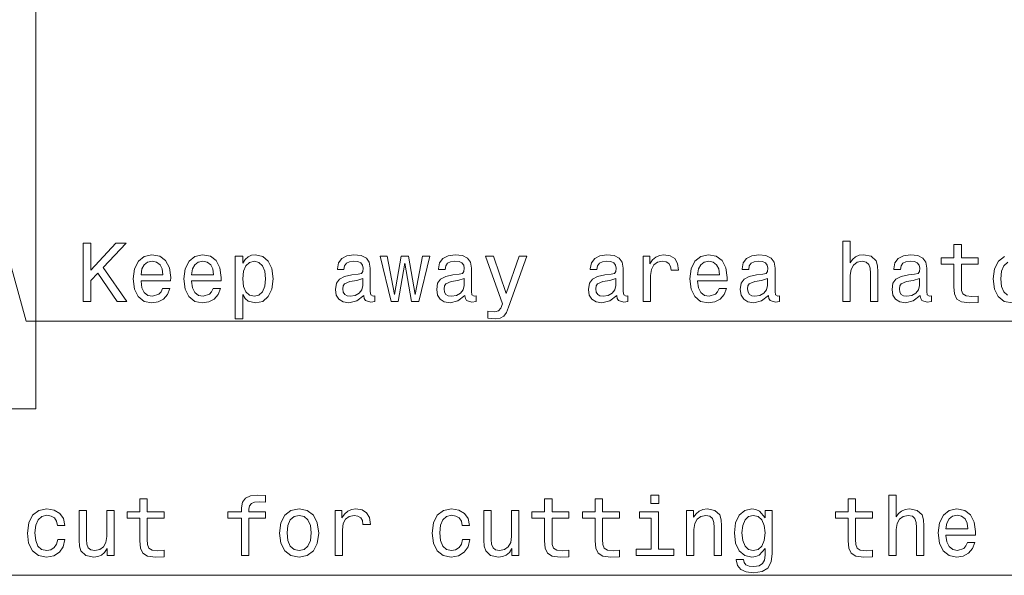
# Model space of a CAD drawing. Extents: x 0 to 420, y 0 to 297.
# Tile 20 of 25: x 275 to 334, y 126 to 159. Entities that reach past the tile are written whole.
import ezdxf

# ---------------------------------------------------------------- set-up
doc = ezdxf.new("R2010")
doc.units = 0

msp = doc.modelspace()

# ---------------------------------------------------------------- linework, layer by layer
at = {"color": 7, "lineweight": 13}
for points in [[(339.021057, 164.363831), (375.24585, 125.768234), (269.021057, 125.768234)], [(269.087921, 164.005905), (275.402771, 141.032776), (345.195251, 141.032776)], [(275.992004, 161.912766), (275.992004, 135.768234), (218.343582, 135.768234)], [(334.120331, 144.926147), (333.752197, 144.643723), (333.520203, 144.184799), (333.439514, 143.569519), (333.515167, 142.95929), (333.742096, 142.505402), (334.100159, 142.222977), (334.589355, 142.127151)], [(334.296844, 142.591125), (334.074951, 142.792862), (333.938782, 143.120667), (333.893402, 143.584656), (333.938782, 144.038544), (334.079987, 144.366348), (334.306946, 144.568085)]]:
    msp.add_lwpolyline(points, dxfattribs=at)
for points in [[(278.826416, 142.222977), (279.290375, 142.222977), (279.290375, 143.468658), (279.703918, 143.91246), (280.878998, 142.222977), (281.443848, 142.222977), (280.031738, 144.250351), (281.403503, 145.722977), (280.788208, 145.722977), (279.290375, 144.104095), (279.290375, 145.722977), (278.826416, 145.722977)], [(324.417175, 142.222977), (324.860962, 142.222977), (324.860962, 143.786377), (324.906372, 144.14444), (325.052612, 144.406693), (325.279572, 144.568085), (325.582153, 144.628601), (325.824219, 144.578171), (325.975525, 144.442001), (326.051178, 144.215057), (326.076385, 143.91246), (326.076385, 142.222977), (326.520203, 142.222977), (326.520203, 144.003235), (326.500031, 144.361298), (326.409241, 144.658859), (326.111694, 144.931183), (325.647736, 145.027008), (325.395569, 144.991714), (325.178711, 144.895889), (324.997131, 144.744583), (324.860962, 144.537811), (324.860962, 145.844009), (324.417175, 145.844009)], [(331.08432, 144.462173), (331.08432, 143.105545), (331.114563, 142.666779), (331.255798, 142.364182), (331.538208, 142.187668), (332.017334, 142.127151), (332.541809, 142.152374), (332.541809, 142.53566), (332.158539, 142.505402), (331.810547, 142.545746), (331.623962, 142.671829), (331.543243, 142.883636), (331.528137, 143.181183), (331.528137, 144.462173), (332.541809, 144.462173), (332.541809, 144.840408), (331.528137, 144.840408), (331.528137, 145.632202), (331.08432, 145.632202), (331.08432, 144.840408), (330.317749, 144.840408), (330.317749, 144.462173)], [(282.301178, 143.448486), (284.076416, 143.448486), (284.081451, 143.655258), (284.000763, 144.235229), (283.778839, 144.668945), (283.425812, 144.931183), (282.956818, 145.027008), (282.497864, 144.926147), (282.144836, 144.643723), (281.917908, 144.184799), (281.837219, 143.579605), (281.912872, 142.95929), (282.139801, 142.505402), (282.487793, 142.222977), (282.941681, 142.127151), (283.335052, 142.192719), (283.657806, 142.364182), (283.894836, 142.63652), (284.031006, 142.999634), (283.592255, 142.999634), (283.501465, 142.797897), (283.370361, 142.646606), (282.997162, 142.525574), (282.709686, 142.581039), (282.492828, 142.757553), (282.351624, 143.045029), (282.301178, 143.43335)], [(285.337219, 143.448486), (287.112427, 143.448486), (287.117462, 143.655258), (287.036774, 144.235229), (286.81488, 144.668945), (286.461853, 144.931183), (285.992828, 145.027008), (285.533905, 144.926147), (285.180878, 144.643723), (284.953918, 144.184799), (284.87323, 143.579605), (284.948883, 142.95929), (285.175812, 142.505402), (285.523804, 142.222977), (285.977692, 142.127151), (286.371063, 142.192719), (286.693848, 142.364182), (286.930878, 142.63652), (287.067047, 142.999634), (286.628265, 142.999634), (286.537506, 142.797897), (286.406372, 142.646606), (286.033173, 142.525574), (285.745697, 142.581039), (285.528839, 142.757553), (285.387634, 143.045029), (285.337219, 143.43335)], [(288.403503, 144.512604), (288.403503, 144.931183), (287.959686, 144.931183), (287.959686, 141.173981), (288.403503, 141.173981), (288.403503, 142.63652), (288.559845, 142.39949), (288.736359, 142.243149), (289.180145, 142.127151), (289.60379, 142.222977), (289.936646, 142.510437), (290.153503, 142.964325), (290.234192, 143.579605), (290.153503, 144.189835), (289.936646, 144.643723), (289.60379, 144.926147), (289.180145, 145.027008), (288.93808, 144.99675), (288.731293, 144.900925), (288.554779, 144.739548)], [(295.665741, 142.576004), (295.665741, 142.560867), (295.690948, 142.389404), (295.766602, 142.268372), (296.08432, 142.172546), (296.331451, 142.212891), (296.331451, 142.555832), (296.225525, 142.540695), (296.08432, 142.606262), (296.059113, 142.807999), (296.059113, 144.210007), (295.998596, 144.568085), (295.822083, 144.820236), (295.514435, 144.971542), (295.080719, 145.027008), (294.657104, 144.966492), (294.344421, 144.795029), (294.147736, 144.527725), (294.082153, 144.174713), (294.082153, 144.14444), (294.480591, 144.14444), (294.515869, 144.356262), (294.626831, 144.507553), (294.80838, 144.598343), (295.065582, 144.633636), (295.312714, 144.608429), (295.489227, 144.532776), (295.595123, 144.401657), (295.630432, 144.220093), (295.61026, 144.008286), (295.529572, 143.902374), (295.32785, 143.851944), (294.949615, 143.8116), (294.515869, 143.72081), (294.208252, 143.559433), (294.026703, 143.307266), (293.971222, 142.934067), (294.021637, 142.601212), (294.177979, 142.354095), (294.430145, 142.197754), (294.778137, 142.142288), (295.247162, 142.248199)], [(297.733459, 142.222977), (298.136932, 144.52269), (298.540375, 142.222977), (298.96402, 142.222977), (299.62973, 144.931183), (299.20105, 144.931183), (298.752197, 142.631485), (298.35379, 144.931183), (297.915009, 144.931183), (297.516602, 142.631485), (297.067749, 144.931183), (296.644135, 144.931183), (297.309845, 142.222977)], [(301.737793, 142.576004), (301.737793, 142.560867), (301.763, 142.389404), (301.838654, 142.268372), (302.156372, 142.172546), (302.403503, 142.212891), (302.403503, 142.555832), (302.297577, 142.540695), (302.156372, 142.606262), (302.131165, 142.807999), (302.131165, 144.210007), (302.070648, 144.568085), (301.894135, 144.820236), (301.586487, 144.971542), (301.152771, 145.027008), (300.729126, 144.966492), (300.416473, 144.795029), (300.219788, 144.527725), (300.154205, 144.174713), (300.154205, 144.14444), (300.552612, 144.14444), (300.587921, 144.356262), (300.698883, 144.507553), (300.880432, 144.598343), (301.137634, 144.633636), (301.384766, 144.608429), (301.561279, 144.532776), (301.667175, 144.401657), (301.702484, 144.220093), (301.682312, 144.008286), (301.601624, 143.902374), (301.399902, 143.851944), (301.021637, 143.8116), (300.587921, 143.72081), (300.280304, 143.559433), (300.098724, 143.307266), (300.043274, 142.934067), (300.093689, 142.601212), (300.250031, 142.354095), (300.502197, 142.197754), (300.850189, 142.142288), (301.319214, 142.248199)], [(304.985626, 144.931183), (304.208954, 142.702087), (303.447449, 144.931183), (302.963287, 144.931183), (303.992096, 142.071686), (303.901337, 141.819519), (303.760132, 141.648056), (303.523102, 141.592575), (303.114594, 141.643005), (303.114594, 141.214325), (303.543274, 141.173981), (303.850891, 141.214325), (304.067749, 141.340408), (304.224091, 141.557266), (304.36026, 141.875), (305.459686, 144.931183)], [(310.845856, 142.576004), (310.845856, 142.560867), (310.871063, 142.389404), (310.946716, 142.268372), (311.264435, 142.172546), (311.511566, 142.212891), (311.511566, 142.555832), (311.40564, 142.540695), (311.264435, 142.606262), (311.239227, 142.807999), (311.239227, 144.210007), (311.178711, 144.568085), (311.002197, 144.820236), (310.69455, 144.971542), (310.260834, 145.027008), (309.837219, 144.966492), (309.524536, 144.795029), (309.32785, 144.527725), (309.262268, 144.174713), (309.262268, 144.14444), (309.660706, 144.14444), (309.695984, 144.356262), (309.806946, 144.507553), (309.988495, 144.598343), (310.245697, 144.633636), (310.492828, 144.608429), (310.669342, 144.532776), (310.775238, 144.401657), (310.810547, 144.220093), (310.790375, 144.008286), (310.709686, 143.902374), (310.507965, 143.851944), (310.1297, 143.8116), (309.695984, 143.72081), (309.388367, 143.559433), (309.206818, 143.307266), (309.151337, 142.934067), (309.201752, 142.601212), (309.358093, 142.354095), (309.61026, 142.197754), (309.958252, 142.142288), (310.427277, 142.248199)], [(312.439514, 142.222977), (312.883301, 142.222977), (312.883301, 143.77124), (312.928711, 144.14444), (313.06488, 144.411743), (313.286774, 144.57312), (313.58432, 144.628601), (313.806213, 144.593292), (313.972656, 144.492432), (314.073517, 144.320953), (314.108826, 144.088974), (314.557678, 144.088974), (314.497162, 144.497467), (314.330719, 144.789978), (314.053345, 144.966492), (313.67511, 145.027008), (313.417908, 144.986664), (313.195984, 144.885803), (312.999298, 144.714325), (312.842957, 144.482346), (312.842957, 144.931183), (312.439514, 144.931183)], [(315.697449, 143.448486), (317.472656, 143.448486), (317.477692, 143.655258), (317.397003, 144.235229), (317.17511, 144.668945), (316.822083, 144.931183), (316.353058, 145.027008), (315.894135, 144.926147), (315.541107, 144.643723), (315.314148, 144.184799), (315.233459, 143.579605), (315.309113, 142.95929), (315.536041, 142.505402), (315.884033, 142.222977), (316.337921, 142.127151), (316.731293, 142.192719), (317.054077, 142.364182), (317.291107, 142.63652), (317.427277, 142.999634), (316.988495, 142.999634), (316.897736, 142.797897), (316.766602, 142.646606), (316.393402, 142.525574), (316.105927, 142.581039), (315.889069, 142.757553), (315.747864, 143.045029), (315.697449, 143.43335)], [(319.953918, 142.576004), (319.953918, 142.560867), (319.979126, 142.389404), (320.054779, 142.268372), (320.372498, 142.172546), (320.619629, 142.212891), (320.619629, 142.555832), (320.513733, 142.540695), (320.372498, 142.606262), (320.34729, 142.807999), (320.34729, 144.210007), (320.286774, 144.568085), (320.11026, 144.820236), (319.802612, 144.971542), (319.368896, 145.027008), (318.945282, 144.966492), (318.632599, 144.795029), (318.435913, 144.527725), (318.370361, 144.174713), (318.370361, 144.14444), (318.768768, 144.14444), (318.804077, 144.356262), (318.915009, 144.507553), (319.096558, 144.598343), (319.35376, 144.633636), (319.600891, 144.608429), (319.777405, 144.532776), (319.883301, 144.401657), (319.91861, 144.220093), (319.898438, 144.008286), (319.817749, 143.902374), (319.616028, 143.851944), (319.237793, 143.8116), (318.804077, 143.72081), (318.496429, 143.559433), (318.31488, 143.307266), (318.259399, 142.934067), (318.309814, 142.601212), (318.466156, 142.354095), (318.718323, 142.197754), (319.066315, 142.142288), (319.535339, 142.248199)], [(329.061981, 142.576004), (329.061981, 142.560867), (329.087219, 142.389404), (329.162842, 142.268372), (329.480591, 142.172546), (329.727692, 142.212891), (329.727692, 142.555832), (329.621796, 142.540695), (329.480591, 142.606262), (329.455353, 142.807999), (329.455353, 144.210007), (329.394836, 144.568085), (329.218323, 144.820236), (328.910706, 144.971542), (328.476959, 145.027008), (328.053345, 144.966492), (327.740662, 144.795029), (327.543976, 144.527725), (327.478424, 144.174713), (327.478424, 144.14444), (327.876831, 144.14444), (327.91214, 144.356262), (328.023071, 144.507553), (328.204651, 144.598343), (328.461853, 144.633636), (328.708954, 144.608429), (328.885468, 144.532776), (328.991394, 144.401657), (329.026672, 144.220093), (329.0065, 144.008286), (328.925812, 143.902374), (328.724091, 143.851944), (328.345856, 143.8116), (327.91214, 143.72081), (327.604492, 143.559433), (327.422943, 143.307266), (327.367462, 142.934067), (327.417908, 142.601212), (327.574219, 142.354095), (327.826385, 142.197754), (328.174377, 142.142288), (328.643402, 142.248199)], [(282.301178, 143.821686), (282.356659, 144.169662), (282.492828, 144.426865), (282.699615, 144.583206), (282.971924, 144.638687), (283.239227, 144.583206), (283.445984, 144.426865), (283.572083, 144.169662), (283.617462, 143.821686)], [(285.337219, 143.821686), (285.3927, 144.169662), (285.528839, 144.426865), (285.735626, 144.583206), (286.007965, 144.638687), (286.275238, 144.583206), (286.482025, 144.426865), (286.608093, 144.169662), (286.653503, 143.821686)], [(289.104492, 142.525574), (288.806946, 142.591125), (288.590088, 142.792862), (288.453918, 143.120667), (288.408539, 143.579605), (288.453918, 144.033493), (288.590088, 144.361298), (288.806946, 144.557983), (289.104492, 144.628601), (289.376831, 144.557983), (289.593689, 144.356262), (289.729858, 144.028458), (289.780304, 143.579605), (289.729858, 143.125717), (289.593689, 142.792862), (289.376831, 142.591125)], [(315.697449, 143.821686), (315.752899, 144.169662), (315.889069, 144.426865), (316.095856, 144.583206), (316.368195, 144.638687), (316.635468, 144.583206), (316.842255, 144.426865), (316.968323, 144.169662), (317.013733, 143.821686)], [(295.615295, 143.171097), (295.554779, 142.908859), (295.393402, 142.707123), (295.151337, 142.576004), (294.85379, 142.530609), (294.66214, 142.555832), (294.52597, 142.63652), (294.440247, 142.777725), (294.415009, 142.974411), (294.435181, 143.150925), (294.515869, 143.277008), (294.838654, 143.418228), (295.247162, 143.478745), (295.615295, 143.599777)], [(301.687347, 143.171097), (301.626831, 142.908859), (301.465454, 142.707123), (301.223389, 142.576004), (300.925842, 142.530609), (300.734192, 142.555832), (300.598022, 142.63652), (300.512268, 142.777725), (300.487061, 142.974411), (300.507233, 143.150925), (300.587921, 143.277008), (300.910706, 143.418228), (301.319214, 143.478745), (301.687347, 143.599777)], [(310.79541, 143.171097), (310.734894, 142.908859), (310.573517, 142.707123), (310.331451, 142.576004), (310.033905, 142.530609), (309.842255, 142.555832), (309.706085, 142.63652), (309.620361, 142.777725), (309.595123, 142.974411), (309.615295, 143.150925), (309.695984, 143.277008), (310.018768, 143.418228), (310.427277, 143.478745), (310.79541, 143.599777)], [(319.903503, 143.171097), (319.842957, 142.908859), (319.68158, 142.707123), (319.439514, 142.576004), (319.141968, 142.530609), (318.950317, 142.555832), (318.814148, 142.63652), (318.728424, 142.777725), (318.703186, 142.974411), (318.723389, 143.150925), (318.804077, 143.277008), (319.126831, 143.418228), (319.535339, 143.478745), (319.903503, 143.599777)], [(329.011566, 143.171097), (328.95105, 142.908859), (328.789642, 142.707123), (328.547577, 142.576004), (328.250031, 142.530609), (328.05838, 142.555832), (327.922211, 142.63652), (327.836487, 142.777725), (327.811279, 142.974411), (327.831451, 143.150925), (327.91214, 143.277008), (328.234894, 143.418228), (328.643402, 143.478745), (329.011566, 143.599777)], [(288.326538, 129.197632), (288.326538, 126.958435), (288.770325, 126.958435), (288.770325, 129.197632), (289.778992, 129.197632), (289.778992, 129.575867), (288.770325, 129.575867), (288.770325, 129.742294), (288.805634, 129.944031), (288.921631, 130.0802), (289.118317, 130.160889), (289.400757, 130.191147), (289.778992, 130.170975), (289.778992, 130.55426), (289.299866, 130.579468), (288.86615, 130.534088), (288.563568, 130.397919), (288.382019, 130.160889), (288.326538, 129.822983), (288.326538, 129.575867), (287.514587, 129.575867), (287.514587, 129.197632)], [(313.371185, 130.579468), (312.902161, 130.579468), (312.902161, 130.07515), (313.371185, 130.07515)], [(327.179565, 126.958435), (327.623352, 126.958435), (327.623352, 128.521835), (327.668732, 128.879898), (327.815002, 129.142151), (328.041931, 129.303543), (328.344543, 129.364059), (328.586609, 129.313629), (328.737915, 129.17746), (328.813568, 128.950516), (328.838776, 128.647919), (328.838776, 126.958435), (329.282593, 126.958435), (329.282593, 128.738693), (329.26239, 129.096771), (329.171631, 129.394318), (328.874084, 129.666641), (328.410095, 129.762466), (328.157928, 129.727173), (327.941071, 129.631348), (327.759521, 129.480042), (327.623352, 129.27327), (327.623352, 130.579468), (327.179565, 130.579468)], [(282.234314, 129.197632), (282.234314, 127.841003), (282.264587, 127.402237), (282.405792, 127.099648), (282.688202, 126.923134), (283.167297, 126.862617), (283.691803, 126.887833), (283.691803, 127.271118), (283.308533, 127.240852), (282.960541, 127.281204), (282.773926, 127.40728), (282.693237, 127.619095), (282.678131, 127.916649), (282.678131, 129.197632), (283.691803, 129.197632), (283.691803, 129.575867), (282.678131, 129.575867), (282.678131, 130.367661), (282.234314, 130.367661), (282.234314, 129.575867), (281.467743, 129.575867), (281.467743, 129.197632)], [(306.522491, 129.197632), (306.522491, 127.841003), (306.552765, 127.402237), (306.69397, 127.099648), (306.976379, 126.923134), (307.455505, 126.862617), (307.97998, 126.887833), (307.97998, 127.271118), (307.59671, 127.240852), (307.248718, 127.281204), (307.062134, 127.40728), (306.981445, 127.619095), (306.966309, 127.916649), (306.966309, 129.197632), (307.97998, 129.197632), (307.97998, 129.575867), (306.966309, 129.575867), (306.966309, 130.367661), (306.522491, 130.367661), (306.522491, 129.575867), (305.75592, 129.575867), (305.75592, 129.197632)], [(309.558533, 129.197632), (309.558533, 127.841003), (309.588776, 127.402237), (309.72998, 127.099648), (310.012421, 126.923134), (310.491516, 126.862617), (311.016022, 126.887833), (311.016022, 127.271118), (310.632721, 127.240852), (310.284729, 127.281204), (310.098145, 127.40728), (310.017456, 127.619095), (310.002319, 127.916649), (310.002319, 129.197632), (311.016022, 129.197632), (311.016022, 129.575867), (310.002319, 129.575867), (310.002319, 130.367661), (309.558533, 130.367661), (309.558533, 129.575867), (308.791931, 129.575867), (308.791931, 129.197632)], [(324.738617, 129.197632), (324.738617, 127.841003), (324.76889, 127.402237), (324.910095, 127.099648), (325.192505, 126.923134), (325.671631, 126.862617), (326.196106, 126.887833), (326.196106, 127.271118), (325.812836, 127.240852), (325.464844, 127.281204), (325.278259, 127.40728), (325.197571, 127.619095), (325.182434, 127.916649), (325.182434, 129.197632), (326.196106, 129.197632), (326.196106, 129.575867), (325.182434, 129.575867), (325.182434, 130.367661), (324.738617, 130.367661), (324.738617, 129.575867), (323.972046, 129.575867), (323.972046, 129.197632)], [(277.291962, 128.768951), (277.730713, 128.768951), (277.639923, 129.172409), (277.423065, 129.490143), (277.085175, 129.686829), (276.646423, 129.762466), (276.162262, 129.661606), (275.794098, 129.379181), (275.562134, 128.920258), (275.481445, 128.304977), (275.557068, 127.694748), (275.784027, 127.240852), (276.14209, 126.958435), (276.631287, 126.862617), (277.065002, 126.938263), (277.402893, 127.150078), (277.634888, 127.482933), (277.735748, 127.926735), (277.312134, 127.926735), (277.236481, 127.644318), (277.095276, 127.432495), (276.893524, 127.301376), (276.646423, 127.261032), (276.338776, 127.326591), (276.116882, 127.52832), (275.980713, 127.856133), (275.935333, 128.320099), (275.980713, 128.774002), (276.121918, 129.101807), (276.348877, 129.303543), (276.646423, 129.374146), (276.908661, 129.328751), (277.105347, 129.212753), (277.236481, 129.021118)], [(280.691101, 129.666641), (280.247284, 129.666641), (280.247284, 128.103241), (280.196838, 127.740135), (280.050598, 127.47789), (279.823639, 127.316505), (279.526093, 127.266075), (279.289062, 127.306419), (279.137756, 127.427452), (279.052032, 127.634224), (279.03186, 127.926735), (279.03186, 129.666641), (278.588074, 129.666641), (278.588074, 127.886391), (278.60318, 127.52832), (278.699005, 127.230766), (278.991516, 126.958435), (279.460541, 126.862617), (279.712708, 126.897919), (279.929565, 126.988693), (280.11615, 127.145035), (280.267456, 127.371979), (280.267456, 126.958435), (280.691101, 126.958435)], [(290.61615, 128.310013), (290.696838, 127.694748), (290.928833, 127.240852), (291.296997, 126.958435), (291.791229, 126.862617), (292.280426, 126.958435), (292.64859, 127.235809), (292.880554, 127.689705), (292.966309, 128.310013), (292.880554, 128.925293), (292.64859, 129.384232), (292.280426, 129.661606), (291.791229, 129.762466), (291.296997, 129.661606), (290.928833, 129.379181), (290.696838, 128.925293)], [(293.949738, 126.958435), (294.393524, 126.958435), (294.393524, 128.506699), (294.438934, 128.879898), (294.575104, 129.147202), (294.796997, 129.308578), (295.094543, 129.364059), (295.316437, 129.328751), (295.48288, 129.22789), (295.58374, 129.056412), (295.619049, 128.824432), (296.067902, 128.824432), (296.007385, 129.232925), (295.840942, 129.525436), (295.563568, 129.70195), (295.185333, 129.762466), (294.928131, 129.722122), (294.706207, 129.621262), (294.509521, 129.449783), (294.35318, 129.217804), (294.35318, 129.666641), (293.949738, 129.666641)], [(301.580139, 128.768951), (302.01889, 128.768951), (301.928101, 129.172409), (301.711243, 129.490143), (301.373352, 129.686829), (300.934601, 129.762466), (300.450439, 129.661606), (300.082306, 129.379181), (299.850311, 128.920258), (299.769623, 128.304977), (299.845276, 127.694748), (300.072205, 127.240852), (300.430267, 126.958435), (300.919464, 126.862617), (301.35318, 126.938263), (301.691101, 127.150078), (301.923065, 127.482933), (302.023926, 127.926735), (301.600311, 127.926735), (301.524658, 127.644318), (301.383453, 127.432495), (301.181732, 127.301376), (300.934601, 127.261032), (300.626953, 127.326591), (300.40506, 127.52832), (300.26889, 127.856133), (300.223511, 128.320099), (300.26889, 128.774002), (300.410095, 129.101807), (300.637054, 129.303543), (300.934601, 129.374146), (301.196838, 129.328751), (301.393524, 129.212753), (301.524658, 129.021118)], [(304.979279, 129.666641), (304.535461, 129.666641), (304.535461, 128.103241), (304.485046, 127.740135), (304.338776, 127.47789), (304.111816, 127.316505), (303.81427, 127.266075), (303.57724, 127.306419), (303.425964, 127.427452), (303.34021, 127.634224), (303.320038, 127.926735), (303.320038, 129.666641), (302.876251, 129.666641), (302.876251, 127.886391), (302.891357, 127.52832), (302.987183, 127.230766), (303.279694, 126.958435), (303.748718, 126.862617), (304.000885, 126.897919), (304.217743, 126.988693), (304.404327, 127.145035), (304.555634, 127.371979), (304.555634, 126.958435), (304.979279, 126.958435)], [(313.356079, 127.331635), (313.356079, 129.575867), (312.216309, 129.575867), (312.216309, 129.197632), (312.912262, 129.197632), (312.912262, 127.331635), (312.004486, 127.331635), (312.004486, 126.958435), (314.273926, 126.958435), (314.273926, 127.331635)], [(315.035461, 126.958435), (315.479248, 126.958435), (315.479248, 128.521835), (315.524658, 128.879898), (315.670898, 129.142151), (315.897858, 129.303543), (316.200439, 129.364059), (316.442505, 129.313629), (316.593811, 129.17746), (316.669464, 128.950516), (316.694672, 128.647919), (316.694672, 126.958435), (317.138489, 126.958435), (317.138489, 128.738693), (317.118317, 129.096771), (317.027527, 129.394318), (316.72998, 129.666641), (316.266022, 129.762466), (316.008789, 129.727173), (315.791931, 129.631348), (315.605347, 129.469955), (315.459106, 129.253098), (315.459106, 129.666641), (315.035461, 129.666641)], [(320.179565, 127.079475), (320.179565, 129.666641), (319.75592, 129.666641), (319.75592, 129.22789), (319.407928, 129.626297), (319.196106, 129.727173), (318.959106, 129.762466), (318.530426, 129.661606), (318.197571, 129.379181), (317.980713, 128.925293), (317.90506, 128.315063), (317.980713, 127.699791), (318.197571, 127.245895), (318.530426, 126.958435), (318.959106, 126.862617), (319.201172, 126.897919), (319.402893, 126.988693), (319.75592, 127.371979), (319.75592, 126.988693), (319.715576, 126.686104), (319.604614, 126.469238), (319.392822, 126.343163), (319.075073, 126.297775), (318.797699, 126.328033), (318.601013, 126.403679), (318.485016, 126.534805), (318.449738, 126.711319), (318.021057, 126.711319), (318.021057, 126.691147), (318.086609, 126.368378), (318.28833, 126.126305), (318.611115, 125.969963), (319.049866, 125.91449), (319.574371, 125.990135), (319.922363, 126.20195), (320.119019, 126.570107)], [(330.603912, 128.183945), (332.37912, 128.183945), (332.384155, 128.390717), (332.303467, 128.970688), (332.081573, 129.404404), (331.728546, 129.666641), (331.259521, 129.762466), (330.800598, 129.661606), (330.447571, 129.379181), (330.220612, 128.920258), (330.139923, 128.315063), (330.215576, 127.694748), (330.442505, 127.240852), (330.790497, 126.958435), (331.244385, 126.862617), (331.637756, 126.928177), (331.960541, 127.099648), (332.197571, 127.371979), (332.33374, 127.735092), (331.894958, 127.735092), (331.804199, 127.533363), (331.673065, 127.382065), (331.299866, 127.261032), (331.01239, 127.316505), (330.795532, 127.493019), (330.654327, 127.780479), (330.603912, 128.168808)], [(291.070038, 128.315063), (291.115448, 128.768951), (291.256653, 129.096771), (291.483582, 129.298492), (291.791229, 129.369095), (292.093811, 129.298492), (292.32077, 129.101807), (292.461975, 128.768951), (292.512421, 128.315063), (292.461975, 127.856133), (292.32077, 127.523277), (292.093811, 127.321548), (291.791229, 127.255989), (291.483582, 127.321548), (291.256653, 127.523277), (291.115448, 127.856133)], [(318.363983, 128.315063), (318.409363, 128.763916), (318.545532, 129.096771), (318.757355, 129.293457), (319.039795, 129.364059), (319.337341, 129.293457), (319.559235, 129.096771), (319.695404, 128.763916), (319.74585, 128.315063), (319.695404, 127.856133), (319.559235, 127.52832), (319.337341, 127.326591), (319.039795, 127.261032), (318.757355, 127.326591), (318.545532, 127.52832), (318.409363, 127.861176)], [(330.603912, 128.557144), (330.659363, 128.905121), (330.795532, 129.162323), (331.002319, 129.318665), (331.274658, 129.374146), (331.541931, 129.318665), (331.748718, 129.162323), (331.874786, 128.905121), (331.920166, 128.557144)]]:
    msp.add_lwpolyline(points, close=True, dxfattribs=at)

doc.saveas('drawing.dxf')
